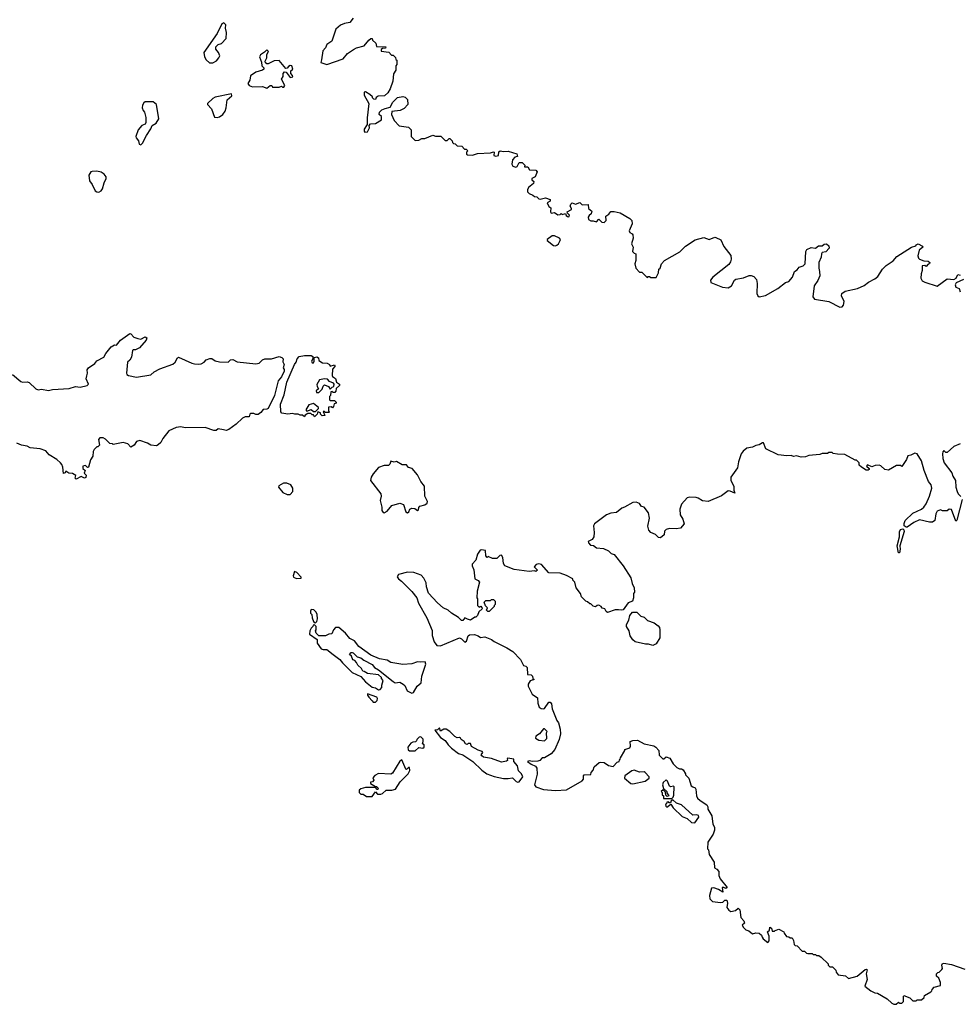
# Model space of a CAD drawing. Extents: x 2029662 to 2246637, y 225654 to 401419.
# Tile 118 of 256: x 2068159 to 2076656, y 332320 to 341221. Entities that reach past the tile are written whole.
import ezdxf

# ---------------------------------------------------------------- set-up
doc = ezdxf.new("R2010")
doc.units = 0

msp = doc.modelspace()

# ---------------------------------------------------------------- linework, layer by layer
at = {"layer": '0CON20XD'}
for points in [[(2069875, 340830), (2069905, 340832.5), (2069939.3, 340850.7), (2069960, 340875), (2069967.5, 340895), (2069956.1, 340926.1), (2069933.3, 340955), (2069933.9, 340976.1), (2069953.9, 340996.1), (2069985, 341007.5), (2070025, 341050), (2070028.8, 341105), (2070020, 341145), (2070022.5, 341175), (2070005, 341192.5), (2069987.5, 341185), (2069943.8, 341095), (2069824.3, 340925.7), (2069828.8, 340885), (2069845, 340857.5), (2069875, 340830)], [(2071173.6, 341236.4), (2071143.9, 341196.1), (2071095, 341186.2), (2071058.8, 341171.2), (2071016.7, 341135), (2070982.5, 341027.5), (2070935, 340997.5), (2070923.6, 340966.4), (2070899.3, 340940.7), (2070887, 340857), (2070882.5, 340835), (2070935, 340816.2), (2071085, 340867.5), (2071123.3, 340915), (2071176.8, 340953.2), (2071205, 340967.5), (2071275, 340983.8), (2071315, 341037.5), (2071335, 341050), (2071345, 341050), (2071350, 341035), (2071378.3, 341008.3), (2071385, 340980), (2071470, 340975), (2071466.1, 340963.9), (2071438.3, 340961.7), (2071427, 340953), (2071427, 340937), (2071498.3, 340928.3), (2071521.7, 340901.7), (2071535, 340900), (2071558.3, 340878.3), (2071561.7, 340861.7), (2071570, 340855), (2071570, 340815), (2071560, 340805), (2071560, 340765), (2071538.3, 340731.7), (2071532.5, 340665), (2071510, 340595), (2071489.3, 340560.7), (2071458.3, 340531.7), (2071400, 340530), (2071381.7, 340518.3), (2071375, 340500), (2071361.7, 340501.7), (2071350, 340515), (2071350, 340525), (2071326.1, 340546.1), (2071285, 340570), (2071272.5, 340567.5), (2071275, 340540), (2071317.5, 340465), (2071300, 340335), (2071300, 340275), (2071273, 340233), (2071273, 340213), (2071280, 340205), (2071305, 340207.5), (2071323.3, 340245), (2071320, 340265), (2071331.7, 340278.3), (2071377, 340283), (2071430, 340315), (2071430, 340345), (2071410, 340365), (2071412.5, 340385), (2071435, 340407.5), (2071463, 340417), (2071508.3, 340431.7), (2071533.6, 340476.4), (2071575, 340517.5), (2071625, 340527.5), (2071645, 340520), (2071665, 340500), (2071670, 340455), (2071635, 340417.5), (2071599.3, 340400.7), (2071525, 340390), (2071520, 340365), (2071545, 340310), (2071591.7, 340261.7), (2071675, 340250), (2071700, 340225), (2071700, 340165), (2071735, 340130), (2071767, 340133), (2071795, 340147.5), (2071821.7, 340148.3), (2071895, 340177.5), (2071918.3, 340168.3), (2071967, 340167), (2072005, 340130), (2072025, 340130), (2072041.7, 340148.3), (2072048.3, 340148.3), (2072070, 340125), (2072071.7, 340111.7), (2072081.7, 340101.7), (2072098.3, 340098.3), (2072115, 340080), (2072157, 340077), (2072181.7, 340051.7), (2072195, 340050), (2072210, 340035), (2072200, 340025), (2072200, 340005), (2072208.3, 339998.3), (2072255, 339997.5), (2072298.3, 340011.7), (2072415, 340017.5), (2072445, 340027.5), (2072450, 340025), (2072447.5, 339995), (2072465, 339987.5), (2072487.5, 339995), (2072493, 340027), (2072505, 340036.7), (2072535, 340030), (2072575, 340032.5), (2072655, 340007.5), (2072660, 339985), (2072635, 339977.5), (2072616.2, 339955), (2072610, 339915), (2072618.3, 339898.3), (2072645, 339886.7), (2072656.7, 339895), (2072675, 339930), (2072701.7, 339931.7), (2072727, 339907), (2072725, 339890), (2072755, 339890), (2072770, 339865), (2072825, 339860), (2072837.5, 339845), (2072819.3, 339800.7), (2072790, 339785), (2072790, 339775), (2072807, 339757), (2072805, 339740), (2072760, 339705), (2072751.7, 339681.7), (2072750, 339665), (2072765, 339650), (2072800, 339635), (2072813, 339623), (2072835, 339620), (2072853, 339603), (2072865, 339600), (2072915, 339610), (2072956.4, 339596.4), (2072955, 339580), (2072930, 339565), (2072943.3, 339533.3), (2072961.7, 339521.7), (2072957.5, 339485), (2072965, 339472.5), (2072995, 339477.5), (2073025, 339457.5), (2073045, 339460), (2073055, 339470), (2073065, 339460), (2073095, 339470), (2073101.7, 339451.7), (2073111.7, 339441.7), (2073125, 339440), (2073130, 339455), (2073111.7, 339471.7), (2073110, 339485), (2073147.5, 339505), (2073150, 339515), (2073137.5, 339535), (2073142.5, 339555), (2073155, 339566.7), (2073185, 339553.3), (2073225, 339567.5), (2073245, 339546.7), (2073300, 339550), (2073303.8, 339513.8), (2073331.7, 339491.7), (2073327.5, 339465), (2073308.3, 339451.7), (2073300, 339435), (2073304, 339415), (2073322.7, 339402.7), (2073345, 339403.3), (2073375, 339393.3), (2073395, 339417.5), (2073421.8, 339391.8), (2073445, 339387.5), (2073461.2, 339405), (2073460, 339445), (2073487.7, 339462.3), (2073505, 339487.5), (2073535, 339487.5), (2073590, 339475), (2073677.5, 339425), (2073693.3, 339405), (2073696.1, 339376.1), (2073671.2, 339311.2), (2073677, 339297), (2073696.4, 339286.4), (2073702.5, 339275), (2073707.5, 339245), (2073690, 339195), (2073707.5, 339165), (2073700, 339125), (2073715, 339110), (2073730, 339105), (2073730, 339045), (2073722.5, 339015), (2073730, 338975), (2073765, 338940), (2073785, 338940), (2073830, 338895), (2073835, 338890), (2073841.7, 338898.3), (2073855, 338900), (2073865, 338890), (2073915, 338890), (2073937, 338933), (2073940, 338965), (2073950, 338975), (2073962.5, 339015), (2073990, 339045), (2074128.3, 339121.7), (2074180, 339175), (2074267.6, 339232.4), (2074345, 339252.5), (2074394.3, 339234.3), (2074445, 339254), (2074455, 339252.9), (2074500.5, 339230.5), (2074525, 339170), (2074588.3, 339088.3), (2074593.3, 339055), (2074587.7, 339032.3), (2074571.7, 339008.3), (2074428, 338895), (2074406.2, 338865), (2074410, 338845), (2074515, 338803.5), (2074565, 338797.5), (2074594.6, 338815.4), (2074622.5, 338865), (2074635, 338874.2), (2074705, 338887.1), (2074755, 338909.4), (2074775, 338908.6), (2074798.9, 338898.9), (2074822.4, 338872.4), (2074828.5, 338835), (2074825.6, 338745.6)], [(2070395, 340602.5), (2070425, 340627.5), (2070440, 340625), (2070445, 340610), (2070505, 340612.5), (2070525, 340620), (2070535, 340610), (2070548.3, 340611.7), (2070557, 340627), (2070527.5, 340685), (2070541.7, 340708.3), (2070542.5, 340735), (2070555, 340750), (2070568.3, 340748.3), (2070605, 340700), (2070630, 340705), (2070627, 340717), (2070610, 340735), (2070611.7, 340758.3), (2070630, 340775), (2070620, 340805), (2070605, 340807.5), (2070590.7, 340799.3), (2070578.3, 340781.7), (2070565, 340780), (2070505, 340852.5), (2070460.7, 340849.3), (2070405, 340823.3), (2070393, 340823), (2070381.7, 340831.7), (2070380, 340845), (2070392.5, 340875), (2070393, 340907), (2070410, 340935), (2070395, 340950), (2070373, 340927), (2070337.5, 340905), (2070328.8, 340885), (2070347, 340837), (2070350, 340805), (2070367, 340787), (2070366.1, 340773.9), (2070355, 340763.8), (2070295, 340747.5), (2070246.7, 340713.3), (2070240, 340675), (2070222.5, 340645), (2070235, 340627.5), (2070265, 340613.8), (2070355, 340617.5), (2070395, 340602.5)], [(2069255, 340090), (2069270, 340105), (2069306, 340175), (2069346.2, 340235), (2069356.4, 340263.6), (2069393.3, 340285), (2069416.7, 340325), (2069396.7, 340455), (2069365, 340478.8), (2069295, 340480), (2069280.7, 340469.3), (2069270.7, 340449.3), (2069267.5, 340425), (2069275, 340400), (2069286.4, 340386.4), (2069298.3, 340338.3), (2069299.3, 340290.7), (2069293, 340277), (2069263.3, 340265), (2069231.2, 340225), (2069210, 340165), (2069212.3, 340152.3), (2069232.5, 340125), (2069240, 340095), (2069255, 340090)], [(2069945, 340336), (2069965, 340342.5), (2069995.4, 340364.6), (2070017.2, 340392.8), (2070026.9, 340425), (2070033.6, 340496.4), (2070076.4, 340533.6), (2070075, 340550), (2069927.9, 340522.1), (2069905, 340510), (2069857.5, 340465), (2069857.5, 340455), (2069894.2, 340415), (2069920.5, 340340.5), (2069945, 340336)], [(2068875, 339661.2), (2068896, 339674), (2068907.5, 339692.5), (2068922, 339745), (2068941.2, 339785), (2068941.7, 339801.7), (2068924.2, 339824.2), (2068895, 339843.8), (2068855, 339851.2), (2068815, 339850), (2068803.3, 339845), (2068783.3, 339815), (2068788.8, 339765), (2068812.7, 339732.7), (2068841.2, 339675), (2068855, 339663.8), (2068875, 339661.2)], [(2073005, 339177.5), (2073015, 339182.5), (2073030, 339195), (2073047.5, 339225), (2073050, 339235), (2073040, 339245), (2072995, 339267.5), (2072975, 339267.5), (2072930, 339235), (2072930, 339225), (2072985, 339180), (2073005, 339177.5)], [(2074825.6, 338745.6), (2074834.4, 338724.4), (2074846, 338716), (2074902.7, 338727.3), (2075015, 338792.5), (2075084.3, 338845.7), (2075115.7, 338854.3), (2075146.2, 338895), (2075166.7, 338945), (2075189.3, 338960.7), (2075206.7, 338985), (2075245, 338996), (2075262.5, 339015), (2075268.9, 339125), (2075276, 339145), (2075315, 339162.5), (2075355, 339154.6), (2075382.4, 339177.6), (2075415, 339177.5), (2075435, 339192.9), (2075453.8, 339193.8), (2075476.2, 339176.2), (2075479.4, 339155), (2075448.7, 339121.3), (2075415, 339116.7), (2075409.1, 339105), (2075407.5, 339075), (2075384.5, 339025), (2075384.5, 338975), (2075393.1, 338945), (2075394.4, 338905), (2075375.6, 338864.4), (2075342.2, 338815), (2075332.5, 338715), (2075345, 338694.2), (2075475, 338672.5), (2075575, 338622.5), (2075596.7, 338625), (2075608.6, 338641.4), (2075613.8, 338675), (2075590, 338725), (2075595, 338746.7), (2075625, 338767.5), (2075735, 338790), (2075795, 338818.8), (2075835, 338848), (2075892.3, 338877.7), (2075920.5, 338899.5), (2075960, 338965), (2075995, 339000), (2076057.7, 339042.3), (2076090.9, 339079.1), (2076225, 339165.8), (2076263.3, 339176.7), (2076266.7, 339185), (2076285, 339196), (2076322.5, 339175), (2076326.7, 339165), (2076292.3, 339137.7), (2076280, 339085), (2076286.4, 339066.4), (2076296.4, 339056.4), (2076335, 339042.5), (2076375, 339037.5), (2076390, 339025), (2076386.4, 339013.6), (2076375, 339010), (2076355, 338990), (2076345, 339000), (2076320, 338995), (2076320, 338955), (2076310, 338925), (2076307.5, 338885), (2076320.7, 338860.7), (2076345, 338847.5), (2076455, 338813.3), (2076545, 338877.5), (2076606.4, 338873.6), (2076626.4, 338883.6), (2076641.7, 338918.3), (2076665, 338912.5)], [(2076695, 338873.8), (2076627, 338843), (2076617.5, 338825), (2076623.6, 338803.6), (2076655, 338790), (2076665, 338760)], [(2068092.5, 338015), (2068169.3, 337949.3), (2068185, 337943.3), (2068225, 337946.7), (2068245, 337940), (2068304.4, 337884.4), (2068324.4, 337874.4), (2068355, 337880), (2068420.5, 337869.5), (2068455, 337878), (2068605, 337886.7), (2068664.1, 337905.9), (2068705, 337900), (2068770, 337915), (2068782.5, 337925), (2068760, 337975), (2068765, 338002.5), (2068772.5, 338025), (2068767.5, 338055), (2068782.5, 338075), (2068837.7, 338112.3), (2068855, 338136.2), (2068919.3, 338170.7), (2068937.5, 338205), (2068985.7, 338264.3), (2069015, 338283.3), (2069035, 338280), (2069070, 338325), (2069155, 338383.3), (2069165, 338382.5), (2069192.5, 338352.5), (2069227.7, 338337.7), (2069255, 338333.8), (2069295, 338353.3), (2069307.5, 338345), (2069302.5, 338325), (2069242.5, 338255), (2069205, 338236.2), (2069185, 338236.7), (2069178.8, 338231.2), (2069169.1, 338170.9), (2069155.8, 338144.2), (2069134, 338125), (2069123.8, 338025), (2069127.5, 338015), (2069144.1, 338004.1), (2069215, 337989.2), (2069345, 338010.8), (2069375, 338038), (2069425.7, 338064.3), (2069545, 338107.5), (2069565.6, 338124.4), (2069585, 338163.3), (2069595, 338170), (2069715, 338116.2), (2069740.3, 338110.3)], [(2069740.3, 338110.3), (2069775, 338105.8), (2069798.8, 338111.2), (2069825.8, 338124.2), (2069846.2, 338145), (2069878.8, 338158.8), (2069895, 338157.5), (2069926.7, 338136.7), (2069965, 338126.9), (2070045, 338125.8), (2070066, 338145), (2070085, 338150.6), (2070125, 338127.1), (2070295, 338110.8), (2070324.4, 338115.6), (2070353.8, 338146.2), (2070375, 338155.5), (2070435, 338155.7), (2070505.7, 338175.7), (2070528.3, 338168.3), (2070542.5, 338155), (2070537, 338127), (2070550, 338105), (2070540, 338075), (2070549.2, 338059.2), (2070549.2, 338045), (2070525, 337993.8), (2070496, 337955), (2070462.5, 337825), (2070405, 337706.7), (2070395, 337698.8), (2070361.7, 337698.3), (2070339.5, 337670.5), (2070315, 337653.3), (2070295, 337652.5), (2070275, 337662.5), (2070248.3, 337661.7), (2070240, 337655), (2070235, 337630), (2070198.3, 337631.7), (2070175, 337620), (2070116.7, 337565), (2070051.2, 337515), (2070025, 337508.8), (2070002.3, 337512.3), (2069955, 337523.3), (2069935, 337508.8), (2069915, 337506), (2069835, 337534.2), (2069655, 337532.5), (2069615, 337540.8), (2069575, 337534), (2069506.7, 337505), (2069454.2, 337435.8), (2069435, 337400), (2069412.3, 337377.7), (2069395, 337370), (2069345, 337376), (2069315, 337394), (2069245, 337418), (2069215, 337406.7), (2069193.3, 337375), (2069165, 337357.5), (2069137.5, 337387.5), (2069095, 337397.5), (2069005, 337380), (2068997, 337387), (2068975, 337390), (2068935, 337430), (2068915, 337440), (2068885, 337440), (2068870, 337425), (2068880, 337375), (2068865, 337360), (2068855, 337360), (2068833, 337337), (2068823.6, 337316.4), (2068820, 337275), (2068798.3, 337241.7), (2068780, 337175), (2068771.7, 337171.7), (2068755, 337190), (2068730, 337185), (2068730, 337165), (2068750, 337145), (2068743, 337123), (2068760, 337105), (2068756.1, 337083.9), (2068745, 337077.5), (2068715, 337092.5), (2068668.3, 337068.3), (2068660, 337075), (2068665, 337100), (2068635, 337117.5), (2068603, 337123), (2068575, 337140), (2068570, 337125), (2068555, 337120), (2068547.5, 337175), (2068539.5, 337199.5), (2068526.7, 337215), (2068495.8, 337245.8), (2068425, 337287.5), (2068395, 337322.5), (2068345, 337342.5), (2068255, 337350), (2068225, 337366.2), (2068175, 337376), (2068132.7, 337392.7)], [(2070825, 337630), (2070815, 337650), (2070805, 337650), (2070791.7, 337661.7), (2070765, 337660), (2070740, 337645), (2070735, 337630), (2070717, 337647), (2070695, 337647.5), (2070676.4, 337656.4), (2070646.4, 337653.6), (2070625, 337661.2), (2070585, 337654.2), (2070530, 337665), (2070520, 337675), (2070518, 337745), (2070550.5, 337829.5), (2070575.7, 337945), (2070645, 338103.3), (2070660, 338125), (2070667.5, 338155), (2070685, 338175.8), (2070734.4, 338185.6), (2070796.1, 338186.1), (2070810, 338175), (2070810, 338155), (2070797.5, 338135), (2070805, 338120), (2070815, 338120), (2070822.5, 338135), (2070821.7, 338168.3), (2070845, 338172.5), (2070860, 338165), (2070865, 338140), (2070898.3, 338118.3), (2070940, 338115), (2070960, 338105), (2070965, 338090), (2071005, 338100), (2071010, 338095), (2071010, 338085), (2070988.3, 338061.7), (2070983.6, 338003.6), (2070987.5, 337995), (2071016.1, 337976.1), (2071022.5, 337945), (2071050, 337925), (2071050, 337915), (2071021.7, 337888.3), (2071017, 337863), (2071008.3, 337851.7), (2070995, 337850), (2070985, 337860), (2070971.7, 337858.3), (2070970, 337825), (2070960, 337815), (2070960, 337785), (2070965, 337780), (2071005, 337780), (2071020, 337765), (2071020, 337755), (2071001.7, 337748.3), (2070997, 337723), (2070988.3, 337711.7), (2070975, 337720), (2070951.7, 337718.3), (2070950, 337685), (2070960, 337675), (2070955, 337670), (2070925, 337670), (2070915, 337680), (2070901.7, 337678.3), (2070918.3, 337641.7), (2070895, 337640), (2070880, 337655), (2070878.3, 337668.3), (2070861.7, 337671.7), (2070855, 337680), (2070850, 337655), (2070825, 337630)], [(2070865, 337850), (2070895, 337880), (2070903, 337907), (2070915, 337920), (2070950, 337905), (2070965, 337880), (2070985, 337900), (2071000, 337905), (2071002.5, 337925), (2070997.5, 337935), (2070961.7, 337951.7), (2070942.5, 337972.5), (2070915, 337976), (2070870, 337965), (2070847, 337923), (2070847.5, 337905), (2070860, 337885), (2070840, 337865), (2070841.7, 337851.7), (2070865, 337850)], [(2070835, 337680), (2070860, 337705), (2070860, 337715), (2070815, 337750), (2070775, 337740), (2070747.5, 337695), (2070755, 337682.5), (2070795, 337697.5), (2070815, 337680), (2070835, 337680)], [(2076681.2, 336885), (2076635, 336697.5), (2076625, 336687.5), (2076585, 336792.5), (2076565, 336797.5), (2076545, 336782.5), (2076505, 336780), (2076485, 336788.8), (2076455, 336776.7), (2076444.4, 336755), (2076435.7, 336695), (2076415, 336678.1), (2076385, 336677.9), (2076295, 336700), (2076245, 336675.7), (2076185, 336633.3), (2076175, 336632.5), (2076156.7, 336646.7), (2076156.2, 336666.2), (2076166.9, 336695), (2076235, 336760), (2076313.8, 336795), (2076335.6, 336815), (2076355, 336843.3), (2076387.5, 336915), (2076408.9, 336985), (2076402.9, 337015), (2076376.7, 337046.7), (2076338.1, 337145), (2076315, 337232.5), (2076275, 337296.7), (2076255, 337302.5), (2076217, 337283), (2076190.7, 337279.3), (2076177.5, 337245), (2076137, 337183), (2076125, 337190), (2076088.3, 337191.7), (2076015, 337147.5), (2075983.9, 337153.9), (2075945, 337188.8), (2075932.7, 337192.7), (2075895, 337190), (2075865, 337177.5), (2075825, 337196.7), (2075817.5, 337185), (2075840, 337165), (2075840, 337155), (2075831.7, 337148.3), (2075815, 337150), (2075770, 337175), (2075750, 337195), (2075750, 337215), (2075725, 337240), (2075715, 337240), (2075621.7, 337291.7), (2075555, 337292.5), (2075515, 337300), (2075505, 337310), (2075475, 337310), (2075465, 337300), (2075415, 337300), (2075395, 337290), (2075295, 337282.5), (2075265, 337270), (2075225, 337267.5), (2075185, 337277.5), (2075155, 337272.5), (2075135, 337282.5), (2075095, 337277.5), (2075018.3, 337288.3), (2074905, 337342.5), (2074885, 337396.7), (2074875, 337396.7), (2074845, 337376.7), (2074815, 337373.3), (2074785, 337356.7), (2074735, 337346.7), (2074700.5, 337319.5), (2074684.1, 337295.9), (2074660, 337225), (2074650.3, 337169.7), (2074590, 337085), (2074591.1, 337055), (2074616.9, 337005), (2074617.3, 336967.3), (2074625, 336940), (2074585, 336959.2), (2074565, 336962), (2074505, 336915.8), (2074385, 336866.2), (2074335, 336871.2), (2074295, 336896.7), (2074275, 336901.2), (2074215, 336906.2), (2074195, 336900), (2074145, 336840), (2074128, 336795), (2074132, 336745), (2074156.2, 336705), (2074166.4, 336663.6), (2074135, 336623.3), (2074095, 336617.5), (2074035, 336622), (2074006.4, 336613.6), (2073991.2, 336598.8), (2073985.8, 336564.2), (2073955, 336536.7), (2073935, 336541.2), (2073907.6, 336567.6), (2073865, 336586), (2073847, 336607), (2073838.3, 336641.7), (2073855.7, 336715), (2073845, 336762.5), (2073807.5, 336815), (2073781.7, 336821.7), (2073765, 336846.7), (2073735, 336860), (2073705, 336857.5), (2073627, 336813), (2073605, 336806.7), (2073555, 336766.7), (2073505, 336761.2), (2073465, 336743.8), (2073356.4, 336663.6), (2073347.5, 336645), (2073353.3, 336585), (2073350, 336545), (2073335, 336522.5), (2073300, 336505), (2073301.7, 336491.7), (2073321.7, 336471.7), (2073347, 336467), (2073375, 336447.5), (2073439.5, 336439.5), (2073485, 336420), (2073506.4, 336396.4), (2073535, 336387.5), (2073616.7, 336285), (2073686.7, 336175), (2073697.5, 336125), (2073716.4, 336086.4), (2073717.5, 336045), (2073710, 336035), (2073710, 335995), (2073700, 335965), (2073660.7, 335949.3), (2073615, 335887.5), (2073605, 335882.5), (2073575, 335887.5), (2073543, 335887), (2073475, 335862.5), (2073461.7, 335871.7), (2073450, 335895), (2073425, 335902.5), (2073416.7, 335916.7), (2073397, 335927), (2073380, 335925), (2073365, 335912.5), (2073345, 335920), (2073325, 335940), (2073315, 335940), (2073295, 335960), (2073280, 335965), (2073240, 336005), (2073230, 336035), (2073190, 336085), (2073180, 336135), (2073160, 336155), (2073160, 336165), (2073105, 336197.5), (2073045, 336217.5), (2072945, 336220), (2072877.5, 336295), (2072855, 336303.3), (2072830, 336295), (2072810, 336275), (2072840, 336245), (2072825, 336232.5), (2072815, 336240), (2072765, 336233.3), (2072630.7, 336250.7), (2072547.5, 336285), (2072532.5, 336305), (2072529.3, 336359.3), (2072515, 336380), (2072501.7, 336378.3), (2072475, 336350), (2072435, 336350), (2072395, 336367.5), (2072385, 336360), (2072374.2, 336374.2), (2072372.5, 336422.5), (2072335, 336430), (2072324.1, 336425.9), (2072299.3, 336390.7), (2072282.5, 336335), (2072251.7, 336298.3), (2072250, 336285), (2072266.4, 336246.4), (2072273.3, 336165), (2072305, 336152.5), (2072317.5, 336135), (2072296.2, 336055), (2072293.3, 335995), (2072300, 335985), (2072300, 335925), (2072315, 335910), (2072328.3, 335918.3), (2072338.3, 335908.3), (2072340, 335895), (2072311.7, 335868.3), (2072300, 335835), (2072285, 335820), (2072275, 335820), (2072235, 335792.5), (2072209.3, 335800.7), (2072185, 335813.8), (2072165, 335791.2), (2072155, 335790), (2072127.3, 335817.3), (2072065, 335856.7), (2072034.1, 335884.1), (2071988.8, 335905), (2071938.3, 335948.3), (2071856.4, 336036.4), (2071836.2, 336095), (2071835, 336130), (2071815, 336172.5), (2071790.7, 336200.7), (2071723, 336223), (2071665, 336226.7), (2071585, 336206.7), (2071573.3, 336185), (2071583.3, 336165), (2071612.5, 336145), (2071705, 336051.2), (2071748.8, 335995), (2071766.7, 335945), (2071840, 335815), (2071888.8, 335698.8), (2071890, 335655), (2071906.1, 335596.1), (2071932.5, 335565), (2071965, 335561.2), (2072135, 335633.8), (2072154.1, 335624.1), (2072185, 335593.3), (2072198.3, 335601.7), (2072215, 335650), (2072225, 335660), (2072271.7, 335661.7), (2072305, 335652.5), (2072325, 335637.5), (2072365, 335643.3), (2072425, 335617.5), (2072449.3, 335599.3), (2072565, 335543.3), (2072618.3, 335508.3), (2072687.3, 335437.3), (2072715, 335383.3), (2072735, 335376.7), (2072746.7, 335365), (2072751.7, 335301.7), (2072785, 335297.5), (2072797.5, 335285), (2072800, 335265), (2072810, 335255), (2072775, 335243.3), (2072756.9, 335215), (2072756.5, 335195), (2072794.4, 335124.4), (2072840.7, 335090.7), (2072843.6, 335043.6), (2072856.4, 335006.4), (2072874.2, 334994.2), (2072895, 334990), (2072905.8, 334994.2), (2072945, 335052.5), (2072955, 335052.5), (2072968.8, 335035), (2072975, 334990), (2073016.1, 334886.1), (2073031.2, 334865), (2073045.9, 334805.9), (2073050, 334765), (2073036.2, 334715), (2072998.8, 334625), (2072965, 334583.3), (2072905, 334547.5), (2072883, 334547), (2072862.5, 334525), (2072845, 334517.5), (2072795.6, 334515.6)], [(2076665, 337387.5), (2076605, 337362.5), (2076545, 337310), (2076535, 337310), (2076515, 337326.2), (2076506.7, 337315), (2076504.3, 337295.7), (2076505.8, 337255), (2076518, 337215), (2076589.2, 337125), (2076596.7, 337095), (2076620, 337055), (2076624.3, 336995), (2076636.7, 336955), (2076646.7, 336935), (2076670.7, 336910.7)], [(2071665, 336762.5), (2071678.3, 336771.7), (2071687.5, 336795), (2071705, 336803.8), (2071731.7, 336801.7), (2071757, 336783), (2071765, 336790), (2071768.3, 336811.7), (2071777, 336823), (2071823.9, 336836.1), (2071845, 336850), (2071847.5, 336865), (2071824, 336915), (2071818.8, 337005), (2071785, 337047.5), (2071755.8, 337105.8), (2071707.5, 337165), (2071673.9, 337173.9), (2071657, 337197), (2071617, 337197), (2071565, 337226.7), (2071545, 337220), (2071515, 337230), (2071506.1, 337203.9), (2071495, 337192.5), (2071455, 337190), (2071405, 337172.5), (2071353.9, 337116.1), (2071336.7, 337085), (2071332.5, 337055), (2071423.9, 336933.9), (2071428.8, 336915), (2071418.8, 336875), (2071434, 336815), (2071434.2, 336784.2), (2071445, 336766.7), (2071455, 336763.8), (2071483, 336777), (2071525, 336830), (2071595, 336850.4), (2071629.7, 336839.7), (2071651.2, 336771.2), (2071665, 336762.5)], [(2070578.3, 336928.3), (2070605, 336930), (2070627.5, 336955), (2070627.5, 336985), (2070610, 337015), (2070575, 337032.5), (2070545, 337032.5), (2070501.7, 337008.3), (2070500, 336995), (2070537, 336947), (2070578.3, 336928.3)], [(2076115, 336400), (2076105, 336400), (2076094.3, 336465), (2076113.8, 336545), (2076115, 336590), (2076125, 336612.5), (2076145, 336617.5), (2076155, 336610), (2076156.2, 336595), (2076118.8, 336465), (2076121.2, 336435), (2076115, 336400)], [(2070661.7, 336168.3), (2070705, 336172.5), (2070705, 336180), (2070665, 336223.3), (2070645, 336233.3), (2070631.2, 336195), (2070635, 336180), (2070661.7, 336168.3)], [(2072405, 335870), (2072391.7, 335871.7), (2072381.7, 335881.7), (2072390, 335905), (2072371.7, 335921.7), (2072360, 335955), (2072375, 335970), (2072415, 335970), (2072425, 335980), (2072445, 335980), (2072460, 335965), (2072460, 335935), (2072450, 335925), (2072450, 335915), (2072405, 335870)], [(2070835, 335770), (2070845, 335780), (2070852.5, 335805), (2070847.5, 335845), (2070840, 335865), (2070820, 335885), (2070795, 335890), (2070787.5, 335875), (2070790, 335855), (2070800, 335845), (2070803, 335813), (2070815, 335780), (2070821.7, 335771.7), (2070835, 335770)], [(2073885, 335563.8), (2073845, 335576.7), (2073817, 335577), (2073725, 335598), (2073704, 335615), (2073680.3, 335650.3), (2073670, 335695), (2073647.5, 335735), (2073647.5, 335755), (2073666.4, 335793.6), (2073677.5, 335835), (2073700, 335865), (2073740, 335865), (2073775, 335830), (2073805, 335820), (2073835, 335790), (2073895, 335770), (2073931.7, 335741.7), (2073943.3, 335725), (2073948.8, 335705), (2073947, 335633), (2073915, 335577.5), (2073885, 335563.8)], [(2071705, 335132.5), (2071720, 335140), (2071753.6, 335196.4), (2071788, 335225), (2071794, 335285), (2071831.2, 335395), (2071827, 335417), (2071785, 335412.5), (2071756.4, 335416.4), (2071705, 335399.2), (2071625, 335393.3), (2071515, 335410), (2071480.5, 335430.5), (2071412.5, 335442.5), (2071335, 335476), (2071224.4, 335554.4), (2071186.7, 335605), (2071145, 335626.2), (2071103.9, 335673.9), (2071045, 335726.7), (2071013.6, 335726.4), (2070996.7, 335705), (2070981.7, 335668.3), (2070953, 335667), (2070925, 335650), (2070865, 335650), (2070840, 335675), (2070832.5, 335695), (2070840, 335705), (2070840, 335735), (2070825, 335750), (2070811.7, 335748.3), (2070810, 335735), (2070795, 335720), (2070783, 335697), (2070780, 335665), (2070849.3, 335619.3), (2070850, 335585), (2070885, 335533.8), (2070903.6, 335526.4), (2070935, 335526.7), (2070995, 335481.2), (2071055, 335437.5), (2071077, 335407), (2071165, 335320), (2071243, 335283), (2071287.5, 335235), (2071346.1, 335186.1), (2071375, 335180), (2071405, 335163.3), (2071420, 335165), (2071432.5, 335185), (2071432.5, 335205), (2071447, 335247), (2071430, 335265), (2071430, 335275), (2071405, 335300), (2071305, 335310), (2071275, 335330), (2071261.7, 335331.7), (2071250, 335355), (2071217, 335387), (2071205, 335410), (2071188.3, 335428.3), (2071170, 335435), (2071158.3, 335468.3), (2071141.7, 335481.7), (2071155, 335500), (2071165, 335500), (2071175, 335497.5), (2071211.7, 335461.7), (2071245, 335452.5), (2071271.7, 335431.7), (2071345, 335393.3), (2071366.1, 335366.1), (2071402.5, 335345), (2071535, 335237.5), (2071555, 335227.5), (2071595, 335233.3), (2071627.5, 335215), (2071640.7, 335200.7), (2071662.5, 335155), (2071705, 335132.5)], [(2071375, 335050), (2071392.3, 335067.7), (2071393.8, 335085), (2071387, 335097), (2071303.9, 335126.1), (2071303.8, 335115), (2071315, 335097.5), (2071345, 335062.5), (2071355, 335052.5), (2071375, 335050)], [(2072665, 334327.5), (2072675, 334332.5), (2072707.5, 334375), (2072697.5, 334405), (2072670.5, 334430.5), (2072660, 334475), (2072627.5, 334515), (2072626.1, 334536.1), (2072574, 334546), (2072568.3, 334541.7), (2072570, 334525), (2072561.2, 334518.8), (2072515, 334510), (2072425, 334542), (2072354.2, 334554.2), (2072336.7, 334565), (2072333.3, 334575), (2072346.7, 334595), (2072340, 334605), (2072306.1, 334616.1), (2072245, 334650), (2072235, 334677.5), (2072215, 334676.7), (2072205, 334670), (2072190, 334675), (2072177.5, 334695), (2072150, 334715), (2072145, 334727.5), (2072135, 334732.5), (2072115, 334730), (2072092.5, 334742.5), (2072047.5, 334785), (2072015, 334806.7), (2071993, 334807), (2071965, 334790), (2071955, 334820), (2071938.3, 334801.7), (2071912.5, 334797.5), (2071965, 334733.3), (2072005.7, 334705.7), (2072032.5, 334665), (2072062.5, 334635), (2072126.4, 334586.4), (2072167.5, 334575), (2072256.1, 334516.1), (2072337, 334437), (2072383.9, 334403.9), (2072450.7, 334380.7), (2072535, 334362.5), (2072575, 334360), (2072616.4, 334366.4), (2072650, 334335), (2072665, 334327.5)], [(2072905, 334702.5), (2072927, 334723), (2072922.5, 334775), (2072927.5, 334785), (2072905, 334810), (2072895, 334810), (2072860, 334765), (2072827.5, 334745), (2072822.5, 334725), (2072855, 334707.5), (2072905, 334702.5)], [(2071735, 334610), (2071768.3, 334641.7), (2071805, 334636.7), (2071816.7, 334645), (2071816.1, 334666.1), (2071800, 334675), (2071807.5, 334695), (2071807, 334717), (2071787, 334737), (2071770, 334735), (2071750, 334715), (2071748.3, 334701.7), (2071738.3, 334691.7), (2071715, 334690), (2071695, 334680), (2071668.8, 334645), (2071671.2, 334621.2), (2071685, 334610), (2071735, 334610)], [(2072795.6, 334515.6), (2072765, 334520), (2072752.5, 334515), (2072785, 334491.2), (2072823.6, 334473.6), (2072836.2, 334456.2), (2072838.3, 334401.7), (2072813.8, 334305), (2072825, 334286.7), (2072895, 334261.2), (2073005, 334254), (2073105, 334258.8), (2073245, 334341.2), (2073258.8, 334355), (2073256.7, 334385), (2073262.5, 334395), (2073323, 334397), (2073326.7, 334415), (2073343.6, 334436.4), (2073355, 334466.7), (2073400, 334505), (2073415, 334510), (2073445, 334507.5), (2073485, 334480), (2073525, 334470), (2073561.7, 334508.3), (2073580, 334515), (2073581.7, 334528.3), (2073590, 334535), (2073591.7, 334548.3), (2073630, 334615), (2073630, 334625), (2073675, 334640), (2073683.3, 334655), (2073680, 334695), (2073703.6, 334706.4), (2073745, 334706.7), (2073805, 334676.2), (2073893.6, 334656.4), (2073912.5, 334645), (2073937.5, 334615), (2073941.7, 334571.7), (2073975, 334540), (2073985, 334540), (2074005, 334556.7), (2074037.5, 334545), (2074067.5, 334495), (2074100.7, 334460.7), (2074125, 334447.5), (2074145, 334447.5), (2074159.3, 334439.3), (2074180, 334405), (2074180, 334395), (2074210, 334365), (2074232.5, 334295), (2074246.7, 334286.7), (2074266.4, 334276.4), (2074273.6, 334263.6), (2074280, 334205), (2074288.8, 334185), (2074311.7, 334161.7), (2074373, 334123), (2074382.5, 334105), (2074382.5, 334085), (2074417.5, 334025), (2074428.3, 333948.3), (2074441.7, 333921.7), (2074442.5, 333895), (2074430.7, 333859.3), (2074382.5, 333785), (2074380, 333725), (2074387, 333717), (2074393, 333673), (2074440, 333605), (2074442.5, 333555), (2074463, 333543), (2074481.7, 333521.7), (2074480, 333485), (2074492.5, 333455), (2074557.5, 333375), (2074545, 333367.5), (2074526.4, 333376.4), (2074510, 333375), (2074517, 333333), (2074477.3, 333357.3), (2074435, 333372), (2074415, 333370), (2074396.5, 333305), (2074401.1, 333275), (2074425, 333249.4), (2074495, 333239.4), (2074517.3, 333242.7), (2074535, 333262.5), (2074555, 333260), (2074560, 333235), (2074553.3, 333195), (2074570.7, 333170.7), (2074588.3, 333158.3), (2074631.7, 333168.3), (2074655, 333190), (2074670, 333175), (2074680, 333105), (2074706, 333076), (2074713.3, 333055), (2074693.3, 333035), (2074705, 333013.3), (2074725, 332992.5), (2074753.6, 332983.6), (2074785, 332956.7), (2074815, 332967.5), (2074845, 332963.3), (2074866.1, 332946.1), (2074871.7, 332928.3), (2074882, 332912), (2074925, 332880), (2074936.2, 332895), (2074936.7, 332935), (2074920, 332975), (2074938.3, 332991.7), (2074941.7, 333018.3), (2074958.3, 333008.3), (2074965, 332980), (2074985, 332980), (2074991.7, 332988.3), (2075025, 333000), (2075070, 332975), (2075071.7, 332961.7), (2075091.7, 332931.7), (2075115, 332930), (2075125, 332920), (2075145, 332920), (2075157, 332897), (2075161.7, 332861.7), (2075171.7, 332851.7), (2075188.3, 332848.3), (2075235, 332800), (2075255, 332800), (2075273, 332783), (2075285, 332780), (2075325, 332780), (2075335, 332770), (2075355, 332770), (2075365, 332760), (2075385, 332760), (2075407, 332747), (2075470, 332685), (2075470, 332675), (2075485, 332660), (2075508.3, 332658.3), (2075538.3, 332628.3), (2075541.7, 332611.7), (2075560, 332585), (2075627, 332577), (2075653, 332553), (2075732.5, 332575), (2075804.2, 332635.8), (2075818, 332638), (2075822.5, 332632.5), (2075814, 332594), (2075822.5, 332545), (2075802.5, 332482.5), (2075855, 332442.5), (2075893, 332423), (2075915, 332420), (2076005, 332370), (2076045, 332330), (2076065, 332320), (2076085, 332320)], [(2071345, 334200), (2071375, 334240), (2071395, 334220), (2071425, 334220), (2071440, 334225), (2071473, 334257), (2071525, 334256.2), (2071557.5, 334265), (2071599.5, 334330.5), (2071672.5, 334405), (2071686.7, 334435), (2071685, 334460), (2071675, 334460), (2071657, 334443), (2071650, 334445), (2071615, 334530), (2071595, 334517.5), (2071530.8, 334409.2), (2071515, 334402), (2071405, 334407.5), (2071371.7, 334388.3), (2071353, 334367), (2071360, 334345), (2071348.3, 334331.7), (2071331.7, 334328.3), (2071330, 334315), (2071375, 334290), (2071385, 334290), (2071400, 334275), (2071398.3, 334261.7), (2071391.7, 334261.7), (2071375, 334280), (2071285, 334280), (2071245, 334267.5), (2071230, 334255), (2071230, 334235), (2071245, 334220), (2071265, 334220), (2071295, 334200), (2071345, 334200)], [(2073705, 334313.8), (2073815, 334336.2), (2073850, 334365), (2073850, 334375), (2073816.4, 334416.4), (2073805, 334422.5), (2073765, 334417.5), (2073715, 334436.7), (2073695, 334430), (2073630, 334385), (2073627.5, 334365), (2073685, 334316.7), (2073705, 334313.8)], [(2074055, 334180), (2074068.3, 334191.7), (2074075, 334210), (2074076.4, 334286.4), (2074071.7, 334291.7), (2074045, 334287.5), (2074035, 334292.5), (2074017, 334337), (2074005, 334350), (2073977.5, 334325), (2073972.5, 334305), (2073981.7, 334271.7), (2074010, 334245), (2074011.7, 334231.7), (2074030, 334205), (2074015, 334200), (2074001.7, 334211.7), (2073998.3, 334238.3), (2073978.3, 334258.3), (2073960, 334245), (2073970, 334235), (2073970, 334215), (2073980, 334205), (2073981.7, 334181.7), (2074055, 334180)], [(2074265, 333960.8), (2074299.5, 334010.5), (2074296.1, 334026.1), (2074281.7, 334031.7), (2074245, 334030), (2074145, 334123.8), (2074099.3, 334139.3), (2074065, 334170), (2074051.7, 334158.3), (2074045, 334140), (2074031.7, 334141.7), (2074025, 334150), (2074011.7, 334148.3), (2074008.3, 334131.7), (2074000, 334125), (2074001.7, 334111.7), (2074011.7, 334101.7), (2074048.3, 334128.3), (2074067, 334097), (2074149.2, 334019.2), (2074195, 334000), (2074235, 333963.3), (2074265, 333960.8)], [(2076085, 332320), (2076105, 332340), (2076115, 332330), (2076135, 332330), (2076150, 332345), (2076150, 332395), (2076155, 332400), (2076208.3, 332378.3), (2076235, 332350), (2076265, 332350), (2076275, 332360), (2076315, 332360), (2076338.3, 332381.7), (2076341.7, 332398.3), (2076398.3, 332431.7), (2076408.3, 332441.7), (2076410, 332455), (2076430, 332475), (2076485, 332490), (2076487, 332517), (2076470, 332555), (2076450, 332575), (2076450, 332595), (2076461.7, 332608.3), (2076475, 332610), (2076497.5, 332635), (2076502.5, 332645), (2076497.5, 332675), (2076505, 332690), (2076515, 332692.5), (2076585, 332680), (2076705, 332638.8)]]:
    msp.add_lwpolyline(points, dxfattribs=at)

doc.saveas('drawing.dxf')
